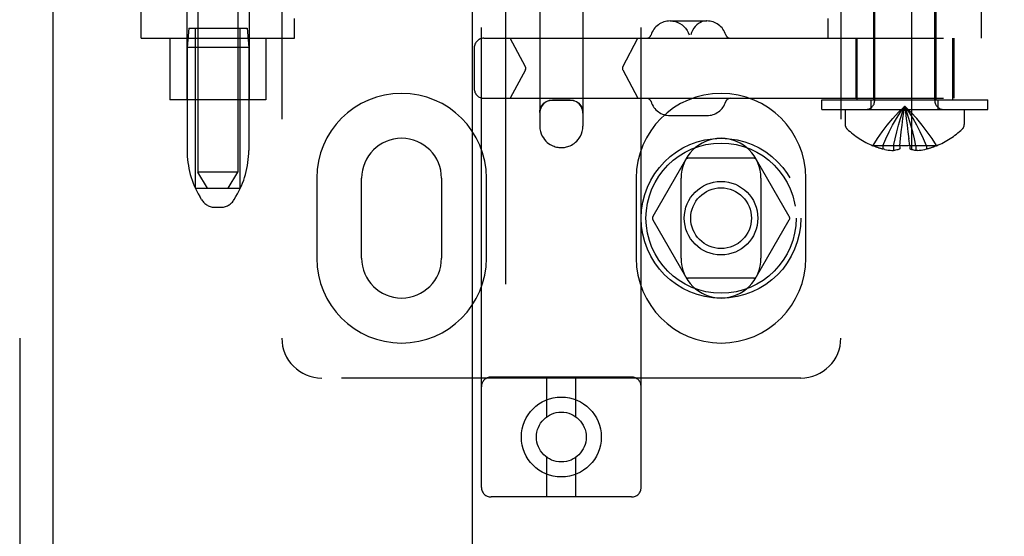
# Model space of a CAD drawing. Header units: inches. Extents: x 0 to 262, y 0 to 169.
# Tile 15 of 78: x 81.6 to 84.68, y 90.51 to 92.13. Entities that reach past the tile are written whole.
import ezdxf

# ---------------------------------------------------------------- set-up
doc = ezdxf.new("R2010")
doc.units = ezdxf.units.IN
doc.header["$LTSCALE"] = 14.384615
doc.header["$MEASUREMENT"] = 0
doc.linetypes.add('HIDDEN', pattern=[0.2, 0.1, -0.1])
for name, color, linetype in [('DEFAULT_2', 8, 'HIDDEN'), ('MAIN_DOOR_ASSEMBLY', 7, 'CONTINUOUS'), ('SECONDARY_DOOR_ASSEMBLY', 7, 'CONTINUOUS')]:
    doc.layers.add(name, color=color, linetype=linetype)

msp = doc.modelspace()

# ---------------------------------------------------------------- linework, layer by layer
at = {"layer": 'DEFAULT_2', "color": 8, "linetype": 'HIDDEN'}
for p, q in [((84.3865, 121.9278), (84.3865, 65.3308)), ((83.0405, 90.6621), (83.0405, 96.1626)), ((83.5405, 90.6621), (83.5405, 96.1626)), ((82.4155, 96.1293), (82.4155, 91.1293)), ((84.1655, 96.1293), (84.1655, 91.1293)), ((82.153, 95.0983), (82.153, 91.6483)), ((82.278, 95.0983), (82.278, 91.6483)), ((83.223, 92.9022), (83.223, 91.7927)), ((83.358, 92.9022), (83.358, 91.7927)), ((84.2715, 91.8725), (84.2715, 92.7093)), ((84.4595, 91.8725), (84.4595, 92.7093)), ((81.9755, 92.0673), (81.9755, 92.3168)), ((82.118, 92.3168), (82.118, 91.8743)), ((82.313, 92.3168), (82.313, 91.8743)), ((84.268, 92.3168), (84.268, 91.8743)), ((84.463, 92.3168), (84.463, 91.8743)), ((84.6055, 92.0673), (84.6055, 92.3168)), ((82.4555, 92.0673), (82.4555, 92.1293)), ((84.1255, 92.0673), (84.1255, 92.1293)), ((82.124, 92.0983), (82.119, 92.0383)), ((82.124, 92.0983), (82.307, 92.0983)), ((82.1455, 91.5983), (82.1455, 92.0983)), ((82.2855, 91.5983), (82.2855, 92.0983)), ((82.307, 92.0983), (82.312, 92.0383)), ((83.6311, 92.1213), (83.7458, 92.1213)), ((81.9755, 92.0673), (82.4555, 92.0673)), ((82.0655, 92.0673), (82.0655, 91.8743)), ((82.3655, 92.0673), (82.3655, 91.8743)), ((83.0479, 92.0673), (86.5065, 92.0673)), ((83.1781, 91.978), (83.1307, 92.0673)), ((83.4827, 91.978), (83.5302, 92.0673)), ((84.212, 92.0673), (84.212, 91.8793)), ((84.2155, 92.0673), (84.2155, 91.8743)), ((84.5155, 92.0673), (84.5155, 91.8743)), ((84.519, 92.0673), (84.519, 91.8793)), ((82.119, 92.0383), (82.119, 91.7158)), ((82.312, 92.0383), (82.119, 92.0383)), ((82.312, 92.0383), (82.312, 91.7158)), ((83.0179, 92.0373), (83.0179, 91.9093)), ((83.1781, 91.9686), (83.1307, 91.8793)), ((83.4827, 91.9686), (83.5302, 91.8793)), ((82.3655, 91.8743), (82.0655, 91.8743)), ((83.0479, 91.8793), (86.5065, 91.8793)), ((83.318, 91.8733), (83.263, 91.8733)), ((84.1055, 91.8443), (84.1055, 91.8743)), ((84.1055, 91.8743), (84.6255, 91.8743)), ((84.2605, 91.8443), (84.2605, 91.8743)), ((84.4705, 91.8443), (84.4705, 91.8743)), ((84.6255, 91.8443), (84.6255, 91.8743)), ((83.6311, 91.8253), (83.7458, 91.8253)), ((84.1055, 91.8443), (84.6255, 91.8443)), ((84.179, 91.8443), (84.179, 91.7977)), ((84.552, 91.8443), (84.552, 91.7977)), ((84.3741, 91.7956), (84.3714, 91.8161)), ((84.3766, 91.7746), (84.374, 91.7958)), ((84.3789, 91.753), (84.3765, 91.7749)), ((84.2662, 91.7313), (84.266, 91.7309)), ((84.2672, 91.7309), (84.2662, 91.7313)), ((84.35, 91.7309), (84.2672, 91.7309)), ((84.297, 91.7309), (84.297, 91.7209)), ((84.3306, 91.7309), (84.3306, 91.716)), ((84.35, 91.7309), (84.3522, 91.7534)), ((84.35, 91.7313), (84.35, 91.7309)), ((84.35, 91.7309), (84.35, 91.7209)), ((84.381, 91.7309), (84.3788, 91.7534)), ((84.381, 91.7309), (84.381, 91.7313)), ((84.381, 91.7309), (84.381, 91.7209)), ((84.4638, 91.7309), (84.381, 91.7309)), ((84.4004, 91.7309), (84.4004, 91.716)), ((84.434, 91.7309), (84.434, 91.7209)), ((84.4648, 91.7313), (84.4638, 91.7309)), ((84.4648, 91.7313), (84.465, 91.7309)), ((84.303, 91.7195), (84.297, 91.7209)), ((84.3027, 91.7196), (84.3088, 91.7184)), ((84.3084, 91.7185), (84.3145, 91.7176)), ((84.314, 91.7176), (84.32, 91.7169)), ((84.3196, 91.7169), (84.3254, 91.7163)), ((84.3252, 91.7163), (84.3306, 91.716)), ((84.4059, 91.7163), (84.4004, 91.716)), ((84.4056, 91.7163), (84.4114, 91.7169)), ((84.411, 91.7169), (84.417, 91.7176)), ((84.4166, 91.7176), (84.4226, 91.7185)), ((84.4222, 91.7184), (84.4283, 91.7196)), ((84.428, 91.7195), (84.434, 91.7209)), ((83.6794, 91.6868), (83.5769, 91.5093)), ((83.893, 91.6918), (83.688, 91.6918)), ((84.0041, 91.5093), (83.9016, 91.6868)), ((82.183, 91.5983), (82.153, 91.6483)), ((82.278, 91.6483), (82.153, 91.6483)), ((82.248, 91.5983), (82.278, 91.6483)), ((82.5249, 91.6293), (82.5249, 91.3793)), ((82.6655, 91.3793), (82.6655, 91.6293)), ((82.9155, 91.6293), (82.9155, 91.3793)), ((83.0561, 91.3793), (83.0561, 91.6293)), ((83.5249, 91.6293), (83.5249, 91.3793)), ((83.6655, 91.3793), (83.6655, 91.6293)), ((83.9155, 91.6293), (83.9155, 91.3793)), ((84.0561, 91.3793), (84.0561, 91.6293)), ((82.1455, 91.5983), (82.2855, 91.5983)), ((82.1644, 91.5625), (82.1589, 91.5718)), ((82.2666, 91.5625), (82.2721, 91.5718)), ((82.2073, 91.5383), (82.2237, 91.5383)), ((83.5769, 91.4993), (83.6794, 91.3218)), ((83.9016, 91.3218), (84.0041, 91.4993)), ((83.893, 91.3168), (83.688, 91.3168)), ((84.0405, 91.0043), (82.5405, 91.0043)), ((83.5105, 91.0071), (83.0705, 91.0071)), ((83.2455, 90.8833), (83.2455, 91.0071)), ((83.3355, 90.8833), (83.3355, 91.0071)), ((83.2455, 90.6321), (83.2455, 90.7559)), ((83.3355, 90.6321), (83.3355, 90.7559)), ((83.5105, 90.6321), (83.0705, 90.6321))]:
    msp.add_line(p, q, dxfattribs=at)
for points in [[(83.6322, 92.1213), (83.6399, 92.1208), (83.6475, 92.1193), (83.6548, 92.1168), (83.6618, 92.1135), (83.6683, 92.1092), (83.6742, 92.1042), (83.6795, 92.0984), (83.684, 92.092), (83.6877, 92.0851), (83.6905, 92.0777)], [(83.7448, 92.1213), (83.7383, 92.1208), (83.7319, 92.1193), (83.7257, 92.1168), (83.7199, 92.1135), (83.7144, 92.1092), (83.7093, 92.1042), (83.7049, 92.0984), (83.7011, 92.092), (83.698, 92.0851), (83.6956, 92.0777)], [(83.223, 91.8345), (83.2234, 91.8402), (83.2247, 91.8457), (83.2266, 91.8509), (83.2292, 91.8556), (83.2324, 91.8599), (83.236, 91.8637), (83.24, 91.8669), (83.2444, 91.8695), (83.2489, 91.8715), (83.2536, 91.8729), (83.2583, 91.8737), (83.263, 91.874)], [(83.263, 91.8733), (83.2578, 91.873), (83.2527, 91.872), (83.2477, 91.8703), (83.243, 91.868), (83.2387, 91.8651), (83.2347, 91.8616), (83.2313, 91.8577), (83.2284, 91.8533), (83.2261, 91.8486), (83.2244, 91.8437), (83.2234, 91.8385), (83.223, 91.8333)], [(83.318, 91.874), (83.3227, 91.8737), (83.3275, 91.8729), (83.3321, 91.8715), (83.3366, 91.8695), (83.341, 91.8669), (83.345, 91.8637), (83.3486, 91.8599), (83.3518, 91.8556), (83.3544, 91.8509), (83.3564, 91.8457), (83.3576, 91.8402), (83.358, 91.8345)], [(83.358, 91.8333), (83.3577, 91.8385), (83.3566, 91.8437), (83.355, 91.8486), (83.3526, 91.8533), (83.3497, 91.8577), (83.3463, 91.8616), (83.3423, 91.8651), (83.338, 91.868), (83.3333, 91.8703), (83.3284, 91.872), (83.3232, 91.873), (83.318, 91.8733)], [(84.2662, 91.7313), (84.2799, 91.7534), (84.2948, 91.7749), (84.3108, 91.7958), (84.3279, 91.8161), (84.3461, 91.8358), (84.3655, 91.8549)], [(84.297, 91.7309), (84.3065, 91.753), (84.3167, 91.7746), (84.3277, 91.7956), (84.3395, 91.8159), (84.3521, 91.8357), (84.3655, 91.8549)], [(84.3306, 91.7309), (84.3354, 91.753), (84.3406, 91.7746), (84.3463, 91.7956), (84.3523, 91.8159), (84.3587, 91.8357), (84.3655, 91.8549)], [(84.3521, 91.753), (84.3545, 91.7749), (84.357, 91.7958), (84.3596, 91.8161), (84.3625, 91.8358), (84.3655, 91.8549)], [(84.3545, 91.7746), (84.357, 91.7956), (84.3596, 91.8159), (84.3625, 91.8357), (84.3655, 91.8549)], [(84.4648, 91.7313), (84.4511, 91.7534), (84.4362, 91.7749), (84.4203, 91.7958), (84.4032, 91.8161), (84.3849, 91.8358), (84.3655, 91.8549)], [(84.434, 91.7309), (84.4246, 91.753), (84.4143, 91.7746), (84.4033, 91.7956), (84.3915, 91.8159), (84.3789, 91.8357), (84.3655, 91.8549)], [(84.4004, 91.7309), (84.3956, 91.753), (84.3904, 91.7746), (84.3848, 91.7956), (84.3788, 91.8159), (84.3723, 91.8357), (84.3655, 91.8549)], [(84.3714, 91.8159), (84.3685, 91.8357), (84.3655, 91.8549)], [(84.3714, 91.8161), (84.3685, 91.8358), (84.3655, 91.8549)], [(83.223, 91.7927), (83.2236, 91.7838), (83.2252, 91.7756), (83.2277, 91.7679), (83.2309, 91.761), (83.2344, 91.7552), (83.2382, 91.75), (83.2422, 91.7455), (83.2464, 91.7416), (83.2508, 91.7381), (83.2552, 91.7351), (83.2595, 91.7327), (83.2637, 91.7307), (83.2678, 91.7291), (83.2717, 91.7278), (83.2755, 91.7269), (83.2791, 91.7261), (83.2825, 91.7257), (83.2856, 91.7253), (83.2887, 91.7252), (83.2916, 91.7252), (83.2946, 91.7253), (83.2975, 91.7255), (83.3005, 91.7259), (83.3037, 91.7265), (83.307, 91.7272), (83.3105, 91.7282), (83.3142, 91.7295), (83.3181, 91.7311), (83.3222, 91.7331), (83.3263, 91.7355), (83.3306, 91.7383), (83.3348, 91.7417), (83.3389, 91.7456), (83.3428, 91.75), (83.3466, 91.7551), (83.3501, 91.761), (83.3533, 91.7678), (83.3558, 91.7755), (83.3574, 91.7838), (83.358, 91.7927)], [(84.381, 91.7313), (84.3758, 91.7311), (84.3707, 91.7309), (84.3655, 91.7309), (84.3603, 91.7309), (84.3552, 91.7311), (84.35, 91.7313)], [(84.35, 91.7209), (84.3468, 91.7196), (84.3436, 91.7186), (84.3403, 91.7177), (84.3371, 91.7169), (84.3338, 91.7164), (84.3306, 91.716)], [(84.4004, 91.716), (84.3972, 91.7164), (84.3939, 91.7169), (84.3907, 91.7177), (84.3875, 91.7186), (84.3842, 91.7196), (84.381, 91.7209)]]:
    msp.add_lwpolyline(points, dxfattribs=at)
for centre, radius in [((83.7905, 91.5043), 0.25), ((83.7905, 91.5043), 0.235), ((83.7905, 91.5043), 0.115), ((83.7905, 91.5043), 0.095), ((83.2905, 90.8196), 0.125), ((83.2905, 90.8196), 0.078)]:
    msp.add_circle(centre, radius, dxfattribs=at)
for centre, radius, start, end in [((83.6311, 92.0588), 0.0625, 90, 162.3485), ((83.7459, 92.0588), 0.0625, 17.6515, 90), ((83.0479, 92.0373), 0.03, 90, 180), ((83.5572, 92.0823), 0.015, 270, 342.3485), ((83.8197, 92.0823), 0.015, 197.6515, 270), ((83.1693, 91.9733), 0.01, 332, 28), ((83.4915, 91.9733), 0.01, 152, 208), ((82.7905, 91.6293), 0.2656, 0, 180), ((83.0479, 91.9093), 0.03, 180, 270), ((83.7905, 91.6293), 0.2656, 0, 180), ((83.5572, 91.8643), 0.015, 17.6515, 90), ((83.6311, 91.8878), 0.0625, 197.6515, 270), ((83.7459, 91.8878), 0.0625, 270, 342.3485), ((83.8197, 91.8643), 0.015, 90, 162.3485), ((84.2433, 91.8725), 0.0282, 270, 360), ((84.4877, 91.8725), 0.0282, 180, 270), ((84.199, 91.7977), 0.02, 180, 226.4862), ((84.532, 91.7977), 0.02, 313.5138, 360), ((84.3655, 91.9731), 0.2618, 226.4862, 247.6643), ((84.3655, 91.9731), 0.2618, 292.3357, 313.5138), ((82.7905, 91.6293), 0.125, 0, 180), ((83.7905, 91.6293), 0.125, 0, 180), ((84.3655, 91.9731), 0.2614, 247.9106, 254.8059), ((84.3655, 91.9731), 0.2614, 285.1941, 292.0894), ((82.399, 91.7158), 0.28, 180, 210.9637), ((82.032, 91.7158), 0.28, 329.0363, 360), ((83.688, 91.6818), 0.01, 90.0034, 149.9992), ((83.893, 91.6818), 0.01, 30.0031, 89.9988), ((82.2073, 91.5883), 0.05, 210.9637, 270), ((82.2237, 91.5883), 0.05, 270, 329.0363), ((83.5856, 91.5043), 0.01, 150.0037, 209.9986), ((83.9955, 91.5043), 0.01, 330.0037, 29.9986), ((82.7905, 91.3793), 0.2656, 180, 360), ((82.7905, 91.3793), 0.125, 180, 360), ((83.7905, 91.3793), 0.2656, 180, 360), ((83.7905, 91.3793), 0.125, 180, 360), ((83.688, 91.3268), 0.01, 210.0031, 269.9988), ((83.893, 91.3268), 0.01, 270.0034, 329.9992), ((82.5405, 91.1293), 0.125, 180, 270), ((84.0405, 91.1293), 0.125, 270, 360), ((83.0705, 90.9771), 0.03, 90, 180), ((83.5105, 90.9771), 0.03, 0, 90), ((83.0705, 90.6621), 0.03, 180, 270), ((83.5105, 90.6621), 0.03, 270, 360)]:
    msp.add_arc(centre, radius, start, end, dxfattribs=at)
msp.add_ellipse((83.2905, 91.8745), major_axis=(0.0675, 0), ratio=0.009135, start_param=4.292776, end_param=5.132002, dxfattribs=at)
at = {"layer": 'MAIN_DOOR_ASSEMBLY', "color": 8, "linetype": 'HIDDEN'}
msp.add_line((83.1155, 101.3676), (83.1155, 85.8909), dxfattribs=at)
at = {"layer": 'MAIN_DOOR_ASSEMBLY', "color": 3, "linetype": 'Continuous'}
msp.add_line((83.0115, 101.2126), (83.0115, 86.0459), dxfattribs=at)
at = {"layer": 'SECONDARY_DOOR_ASSEMBLY', "color": 8, "linetype": 'HIDDEN'}
msp.add_line((81.595, 122.7753), (81.595, 64.4833), dxfattribs=at)
at = {"layer": 'SECONDARY_DOOR_ASSEMBLY', "color": 3, "linetype": 'Continuous'}
msp.add_line((81.699, 122.7753), (81.699, 64.4833), dxfattribs=at)

doc.saveas('drawing.dxf')
